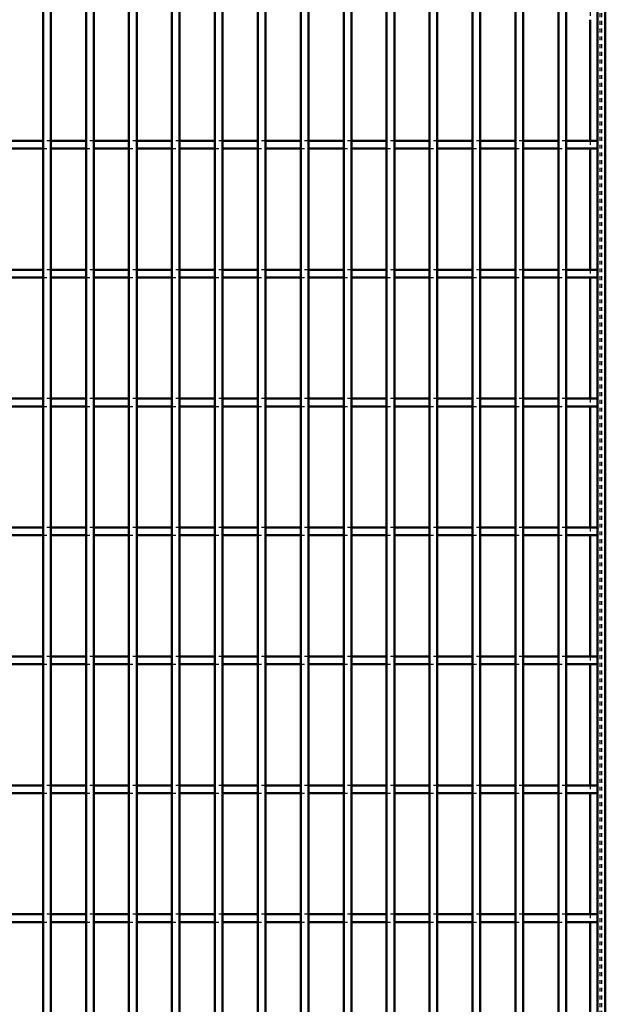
# Model space of a CAD drawing. Header units: millimetres. Extents: x -646 to 505, y -500 to 878.
# Tile 14 of 19: x 148 to 300, y -122 to 132. Entities that reach past the tile are written whole.
import ezdxf

# ---------------------------------------------------------------- set-up
doc = ezdxf.new("R2010")
doc.units = ezdxf.units.MM
doc.linetypes.add('Dashed', pattern=[2, 1, -1])
doc.layers.add('AM_0', color=7, linetype='Continuous', lineweight=50)
doc.layers.add('AM_9', color=6, linetype='Dashed', lineweight=25)

# ---------------------------------------------------------------- blocks, each defined once
blk = doc.blocks.new('1_o2buzjb7t2ollsxn3n00c1xvp________0_in_LPP230331121160010003500_4')
at = {"layer": 'AM_0'}
for p, q in [((298, 498), (298, -498)), ((300, 498), (300, -498)), ((296.05, 132.32), (296.05, 100.99)), ((296.05, 98.99), (296.05, 67.66)), ((296.05, 65.66), (296.05, 34.33)), ((296.05, 32.33), (296.05, 1)), ((296.05, -1), (296.05, -32.33)), ((296.05, -34.33), (296.05, -65.66)), ((296.05, -67.66), (296.05, -98.99)), ((296.05, -100.99), (296.05, -132.32))]:
    blk.add_line(p, q, dxfattribs=at)
at = {"layer": 'AM_9'}
for p, q in [((298.55, 498), (298.55, -498)), ((298.99, 498), (298.99, -498)), ((296.05, 134.32), (296.05, 132.32)), ((296.05, 100.99), (296.05, 98.99)), ((296.05, 67.66), (296.05, 65.66)), ((296.05, 34.33), (296.05, 32.33)), ((296.05, 1), (296.05, -1)), ((296.05, -32.33), (296.05, -34.33)), ((296.05, -65.66), (296.05, -67.66)), ((296.05, -98.99), (296.05, -100.99))]:
    blk.add_line(p, q, dxfattribs=at)
blk = doc.blocks.new('43_pb4u4gq9jogvbfivolyd0j09d________0_in_LPP230331121160010003500_4')
at = {"layer": 'AM_0'}
for p, q in [((154.54, -498), (154.54, 498)), ((156.54, -498), (156.54, 498))]:
    blk.add_line(p, q, dxfattribs=at)
blk = doc.blocks.new('44_nqy1eaonxbmdunn7yehsepxyt________0_in_LPP230331121160010003500_4')
at = {"layer": 'AM_0'}
for p, q in [((165.65, -498), (165.65, 498)), ((167.65, -498), (167.65, 498))]:
    blk.add_line(p, q, dxfattribs=at)
blk = doc.blocks.new('45_runslm8z1rp66zbsgses0m19p________0_in_LPP230331121160010003500_4')
at = {"layer": 'AM_0'}
for p, q in [((176.76, -498), (176.76, 498)), ((178.76, -498), (178.76, 498))]:
    blk.add_line(p, q, dxfattribs=at)
blk = doc.blocks.new('46_exffjpeqdlmf99qqc7h05lyky________0_in_LPP230331121160010003500_4')
at = {"layer": 'AM_0'}
for p, q in [((187.87, -498), (187.87, 498)), ((189.87, -498), (189.87, 498))]:
    blk.add_line(p, q, dxfattribs=at)
blk = doc.blocks.new('47_gz04h6jvx8cg67i1mwzvd42dc________0_in_LPP230331121160010003500_4')
at = {"layer": 'AM_0'}
for p, q in [((198.98, -498), (198.98, 498)), ((200.98, -498), (200.98, 498))]:
    blk.add_line(p, q, dxfattribs=at)
blk = doc.blocks.new('48_b9nzqopoehymwleeb1gwfedds________0_in_LPP230331121160010003500_4')
at = {"layer": 'AM_0'}
for p, q in [((210.09, -498), (210.09, 498)), ((212.09, -498), (212.09, 498))]:
    blk.add_line(p, q, dxfattribs=at)
blk = doc.blocks.new('49_yyxgppt1ahztb03k9z3xycomg________0_in_LPP230331121160010003500_4')
at = {"layer": 'AM_0'}
for p, q in [((221.2, -498), (221.2, 498)), ((223.2, -498), (223.2, 498))]:
    blk.add_line(p, q, dxfattribs=at)
blk = doc.blocks.new('50_gm2nh4hzrv4u7hzpw3dfemqac________0_in_LPP230331121160010003500_4')
at = {"layer": 'AM_0'}
for p, q in [((232.31, -498), (232.31, 498)), ((234.31, -498), (234.31, 498))]:
    blk.add_line(p, q, dxfattribs=at)
blk = doc.blocks.new('51_ptap3z6szjrr3a49b5lriijid________0_in_LPP230331121160010003500_4')
at = {"layer": 'AM_0'}
for p, q in [((243.42, -498), (243.42, 498)), ((245.42, -498), (245.42, 498))]:
    blk.add_line(p, q, dxfattribs=at)
blk = doc.blocks.new('52_uukuw3edz4rmbzl9m5uqx05ui________0_in_LPP230331121160010003500_4')
at = {"layer": 'AM_0'}
for p, q in [((254.53, -498), (254.53, 498)), ((256.53, -498), (256.53, 498))]:
    blk.add_line(p, q, dxfattribs=at)
blk = doc.blocks.new('53_qxlyxc7zrpgemh62kl3nvfngk________0_in_LPP230331121160010003500_4')
at = {"layer": 'AM_0'}
for p, q in [((265.64, -498), (265.64, 498)), ((267.64, -498), (267.64, 498))]:
    blk.add_line(p, q, dxfattribs=at)
blk = doc.blocks.new('54_8lghihonejpdop8j693hdb0pl________0_in_LPP230331121160010003500_4')
at = {"layer": 'AM_0'}
for p, q in [((276.75, -498), (276.75, 498)), ((278.75, -498), (278.75, 498))]:
    blk.add_line(p, q, dxfattribs=at)
blk = doc.blocks.new('55_k22txh74wmacn78lcbny7ia2p________0_in_LPP230331121160010003500_4')
at = {"layer": 'AM_0'}
for p, q in [((287.86, -498), (287.86, 498)), ((289.86, -498), (289.86, 498))]:
    blk.add_line(p, q, dxfattribs=at)
blk = doc.blocks.new('68_w7ij5oqlfyv4a6nl07zj6ji0o________0_in_LPP230331121160010003500_4')
at = {"layer": 'AM_0'}
for p, q in [((154.54, -98.99), (145.43, -98.99)), ((154.54, -98.99), (154.54, -100.99)), ((156.54, -100.99), (156.54, -98.99)), ((165.65, -98.99), (156.54, -98.99)), ((165.65, -98.99), (165.65, -100.99)), ((167.65, -100.99), (167.65, -98.99)), ((176.76, -98.99), (167.65, -98.99)), ((176.76, -98.99), (176.76, -100.99)), ((178.76, -100.99), (178.76, -98.99)), ((187.87, -98.99), (178.76, -98.99)), ((187.87, -98.99), (187.87, -100.99)), ((189.87, -100.99), (189.87, -98.99)), ((198.98, -98.99), (189.87, -98.99)), ((198.98, -98.99), (198.98, -100.99)), ((200.98, -100.99), (200.98, -98.99)), ((210.09, -98.99), (200.98, -98.99)), ((210.09, -98.99), (210.09, -100.99)), ((212.09, -100.99), (212.09, -98.99)), ((221.2, -98.99), (212.09, -98.99)), ((221.2, -98.99), (221.2, -100.99)), ((223.2, -100.99), (223.2, -98.99)), ((232.31, -98.99), (223.2, -98.99)), ((232.31, -98.99), (232.31, -100.99)), ((234.31, -100.99), (234.31, -98.99)), ((243.42, -98.99), (234.31, -98.99)), ((243.42, -98.99), (243.42, -100.99)), ((245.42, -100.99), (245.42, -98.99)), ((254.53, -98.99), (245.42, -98.99)), ((254.53, -98.99), (254.53, -100.99)), ((256.53, -100.99), (256.53, -98.99)), ((265.64, -98.99), (256.53, -98.99)), ((265.64, -98.99), (265.64, -100.99)), ((267.64, -100.99), (267.64, -98.99)), ((276.75, -98.99), (267.64, -98.99)), ((276.75, -98.99), (276.75, -100.99)), ((278.75, -100.99), (278.75, -98.99)), ((287.86, -98.99), (278.75, -98.99)), ((287.86, -98.99), (287.86, -100.99)), ((289.86, -100.99), (289.86, -98.99)), ((298, -98.99), (289.86, -98.99)), ((298, -98.99), (298, -100.99)), ((154.54, -100.99), (145.43, -100.99)), ((165.65, -100.99), (156.54, -100.99)), ((176.76, -100.99), (167.65, -100.99)), ((187.87, -100.99), (178.76, -100.99)), ((198.98, -100.99), (189.87, -100.99)), ((210.09, -100.99), (200.98, -100.99)), ((221.2, -100.99), (212.09, -100.99)), ((232.31, -100.99), (223.2, -100.99)), ((243.42, -100.99), (234.31, -100.99)), ((254.53, -100.99), (245.42, -100.99)), ((265.64, -100.99), (256.53, -100.99)), ((276.75, -100.99), (267.64, -100.99)), ((287.86, -100.99), (278.75, -100.99)), ((298, -100.99), (289.86, -100.99))]:
    blk.add_line(p, q, dxfattribs=at)
at = {"layer": 'AM_9'}
for p, q in [((156.54, -98.99), (154.54, -98.99)), ((167.65, -98.99), (165.65, -98.99)), ((178.76, -98.99), (176.76, -98.99)), ((189.87, -98.99), (187.87, -98.99)), ((200.98, -98.99), (198.98, -98.99)), ((212.09, -98.99), (210.09, -98.99)), ((223.2, -98.99), (221.2, -98.99)), ((234.31, -98.99), (232.31, -98.99)), ((245.42, -98.99), (243.42, -98.99)), ((256.53, -98.99), (254.53, -98.99)), ((267.64, -98.99), (265.64, -98.99)), ((278.75, -98.99), (276.75, -98.99)), ((289.86, -98.99), (287.86, -98.99)), ((154.54, -100.99), (156.54, -100.99)), ((165.65, -100.99), (167.65, -100.99)), ((176.76, -100.99), (178.76, -100.99)), ((187.87, -100.99), (189.87, -100.99)), ((198.98, -100.99), (200.98, -100.99)), ((210.09, -100.99), (212.09, -100.99)), ((221.2, -100.99), (223.2, -100.99)), ((232.31, -100.99), (234.31, -100.99)), ((243.42, -100.99), (245.42, -100.99)), ((254.53, -100.99), (256.53, -100.99)), ((265.64, -100.99), (267.64, -100.99)), ((276.75, -100.99), (278.75, -100.99)), ((287.86, -100.99), (289.86, -100.99))]:
    blk.add_line(p, q, dxfattribs=at)
blk = doc.blocks.new('69_jp3c4sbnxwiawnk4egz4i54jg________0_in_LPP230331121160010003500_4')
at = {"layer": 'AM_0'}
for p, q in [((154.54, -65.66), (145.43, -65.66)), ((154.54, -65.66), (154.54, -67.66)), ((156.54, -67.66), (156.54, -65.66)), ((165.65, -65.66), (156.54, -65.66)), ((165.65, -65.66), (165.65, -67.66)), ((167.65, -67.66), (167.65, -65.66)), ((176.76, -65.66), (167.65, -65.66)), ((176.76, -65.66), (176.76, -67.66)), ((178.76, -67.66), (178.76, -65.66)), ((187.87, -65.66), (178.76, -65.66)), ((187.87, -65.66), (187.87, -67.66)), ((189.87, -67.66), (189.87, -65.66)), ((198.98, -65.66), (189.87, -65.66)), ((198.98, -65.66), (198.98, -67.66)), ((200.98, -67.66), (200.98, -65.66)), ((210.09, -65.66), (200.98, -65.66)), ((210.09, -65.66), (210.09, -67.66)), ((212.09, -67.66), (212.09, -65.66)), ((221.2, -65.66), (212.09, -65.66)), ((221.2, -65.66), (221.2, -67.66)), ((223.2, -67.66), (223.2, -65.66)), ((232.31, -65.66), (223.2, -65.66)), ((232.31, -65.66), (232.31, -67.66)), ((234.31, -67.66), (234.31, -65.66)), ((243.42, -65.66), (234.31, -65.66)), ((243.42, -65.66), (243.42, -67.66)), ((245.42, -67.66), (245.42, -65.66)), ((254.53, -65.66), (245.42, -65.66)), ((254.53, -65.66), (254.53, -67.66)), ((256.53, -67.66), (256.53, -65.66)), ((265.64, -65.66), (256.53, -65.66)), ((265.64, -65.66), (265.64, -67.66)), ((267.64, -67.66), (267.64, -65.66)), ((276.75, -65.66), (267.64, -65.66)), ((276.75, -65.66), (276.75, -67.66)), ((278.75, -67.66), (278.75, -65.66)), ((287.86, -65.66), (278.75, -65.66)), ((287.86, -65.66), (287.86, -67.66)), ((289.86, -67.66), (289.86, -65.66)), ((298, -65.66), (289.86, -65.66)), ((298, -65.66), (298, -67.66)), ((154.54, -67.66), (145.43, -67.66)), ((165.65, -67.66), (156.54, -67.66)), ((176.76, -67.66), (167.65, -67.66)), ((187.87, -67.66), (178.76, -67.66)), ((198.98, -67.66), (189.87, -67.66)), ((210.09, -67.66), (200.98, -67.66)), ((221.2, -67.66), (212.09, -67.66)), ((232.31, -67.66), (223.2, -67.66)), ((243.42, -67.66), (234.31, -67.66)), ((254.53, -67.66), (245.42, -67.66)), ((265.64, -67.66), (256.53, -67.66)), ((276.75, -67.66), (267.64, -67.66)), ((287.86, -67.66), (278.75, -67.66)), ((298, -67.66), (289.86, -67.66))]:
    blk.add_line(p, q, dxfattribs=at)
at = {"layer": 'AM_9'}
for p, q in [((156.54, -65.66), (154.54, -65.66)), ((167.65, -65.66), (165.65, -65.66)), ((178.76, -65.66), (176.76, -65.66)), ((189.87, -65.66), (187.87, -65.66)), ((200.98, -65.66), (198.98, -65.66)), ((212.09, -65.66), (210.09, -65.66)), ((223.2, -65.66), (221.2, -65.66)), ((234.31, -65.66), (232.31, -65.66)), ((245.42, -65.66), (243.42, -65.66)), ((256.53, -65.66), (254.53, -65.66)), ((267.64, -65.66), (265.64, -65.66)), ((278.75, -65.66), (276.75, -65.66)), ((289.86, -65.66), (287.86, -65.66)), ((154.54, -67.66), (156.54, -67.66)), ((165.65, -67.66), (167.65, -67.66)), ((176.76, -67.66), (178.76, -67.66)), ((187.87, -67.66), (189.87, -67.66)), ((198.98, -67.66), (200.98, -67.66)), ((210.09, -67.66), (212.09, -67.66)), ((221.2, -67.66), (223.2, -67.66)), ((232.31, -67.66), (234.31, -67.66)), ((243.42, -67.66), (245.42, -67.66)), ((254.53, -67.66), (256.53, -67.66)), ((265.64, -67.66), (267.64, -67.66)), ((276.75, -67.66), (278.75, -67.66)), ((287.86, -67.66), (289.86, -67.66))]:
    blk.add_line(p, q, dxfattribs=at)
blk = doc.blocks.new('70_gf12kepq6ufx9neaq4dt8t5dg________0_in_LPP230331121160010003500_4')
at = {"layer": 'AM_0'}
for p, q in [((154.54, -32.33), (145.43, -32.33)), ((154.54, -32.33), (154.54, -34.33)), ((156.54, -34.33), (156.54, -32.33)), ((165.65, -32.33), (156.54, -32.33)), ((165.65, -32.33), (165.65, -34.33)), ((167.65, -34.33), (167.65, -32.33)), ((176.76, -32.33), (167.65, -32.33)), ((176.76, -32.33), (176.76, -34.33)), ((178.76, -34.33), (178.76, -32.33)), ((187.87, -32.33), (178.76, -32.33)), ((187.87, -32.33), (187.87, -34.33)), ((189.87, -34.33), (189.87, -32.33)), ((198.98, -32.33), (189.87, -32.33)), ((198.98, -32.33), (198.98, -34.33)), ((200.98, -34.33), (200.98, -32.33)), ((210.09, -32.33), (200.98, -32.33)), ((210.09, -32.33), (210.09, -34.33)), ((212.09, -34.33), (212.09, -32.33)), ((221.2, -32.33), (212.09, -32.33)), ((221.2, -32.33), (221.2, -34.33)), ((223.2, -34.33), (223.2, -32.33)), ((232.31, -32.33), (223.2, -32.33)), ((232.31, -32.33), (232.31, -34.33)), ((234.31, -34.33), (234.31, -32.33)), ((243.42, -32.33), (234.31, -32.33)), ((243.42, -32.33), (243.42, -34.33)), ((245.42, -34.33), (245.42, -32.33)), ((254.53, -32.33), (245.42, -32.33)), ((254.53, -32.33), (254.53, -34.33)), ((256.53, -34.33), (256.53, -32.33)), ((265.64, -32.33), (256.53, -32.33)), ((265.64, -32.33), (265.64, -34.33)), ((267.64, -34.33), (267.64, -32.33)), ((276.75, -32.33), (267.64, -32.33)), ((276.75, -32.33), (276.75, -34.33)), ((278.75, -34.33), (278.75, -32.33)), ((287.86, -32.33), (278.75, -32.33)), ((287.86, -32.33), (287.86, -34.33)), ((289.86, -34.33), (289.86, -32.33)), ((298, -32.33), (289.86, -32.33)), ((298, -32.33), (298, -34.33)), ((154.54, -34.33), (145.43, -34.33)), ((165.65, -34.33), (156.54, -34.33)), ((176.76, -34.33), (167.65, -34.33)), ((187.87, -34.33), (178.76, -34.33)), ((198.98, -34.33), (189.87, -34.33)), ((210.09, -34.33), (200.98, -34.33)), ((221.2, -34.33), (212.09, -34.33)), ((232.31, -34.33), (223.2, -34.33)), ((243.42, -34.33), (234.31, -34.33)), ((254.53, -34.33), (245.42, -34.33)), ((265.64, -34.33), (256.53, -34.33)), ((276.75, -34.33), (267.64, -34.33)), ((287.86, -34.33), (278.75, -34.33)), ((298, -34.33), (289.86, -34.33))]:
    blk.add_line(p, q, dxfattribs=at)
at = {"layer": 'AM_9'}
for p, q in [((156.54, -32.33), (154.54, -32.33)), ((167.65, -32.33), (165.65, -32.33)), ((178.76, -32.33), (176.76, -32.33)), ((189.87, -32.33), (187.87, -32.33)), ((200.98, -32.33), (198.98, -32.33)), ((212.09, -32.33), (210.09, -32.33)), ((223.2, -32.33), (221.2, -32.33)), ((234.31, -32.33), (232.31, -32.33)), ((245.42, -32.33), (243.42, -32.33)), ((256.53, -32.33), (254.53, -32.33)), ((267.64, -32.33), (265.64, -32.33)), ((278.75, -32.33), (276.75, -32.33)), ((289.86, -32.33), (287.86, -32.33)), ((154.54, -34.33), (156.54, -34.33)), ((165.65, -34.33), (167.65, -34.33)), ((176.76, -34.33), (178.76, -34.33)), ((187.87, -34.33), (189.87, -34.33)), ((198.98, -34.33), (200.98, -34.33)), ((210.09, -34.33), (212.09, -34.33)), ((221.2, -34.33), (223.2, -34.33)), ((232.31, -34.33), (234.31, -34.33)), ((243.42, -34.33), (245.42, -34.33)), ((254.53, -34.33), (256.53, -34.33)), ((265.64, -34.33), (267.64, -34.33)), ((276.75, -34.33), (278.75, -34.33)), ((287.86, -34.33), (289.86, -34.33))]:
    blk.add_line(p, q, dxfattribs=at)
blk = doc.blocks.new('71_hqojy1k23xfi57sfer6uqu5jb________0_in_LPP230331121160010003500_4')
at = {"layer": 'AM_0'}
for p, q in [((154.54, 1), (145.43, 1)), ((154.54, 1), (154.54, -1)), ((156.54, -1), (156.54, 1)), ((165.65, 1), (156.54, 1)), ((165.65, 1), (165.65, -1)), ((167.65, -1), (167.65, 1)), ((176.76, 1), (167.65, 1)), ((176.76, 1), (176.76, -1)), ((178.76, -1), (178.76, 1)), ((187.87, 1), (178.76, 1)), ((187.87, 1), (187.87, -1)), ((189.87, -1), (189.87, 1)), ((198.98, 1), (189.87, 1)), ((198.98, 1), (198.98, -1)), ((200.98, -1), (200.98, 1)), ((210.09, 1), (200.98, 1)), ((210.09, 1), (210.09, -1)), ((212.09, -1), (212.09, 1)), ((221.2, 1), (212.09, 1)), ((221.2, 1), (221.2, -1)), ((223.2, -1), (223.2, 1)), ((232.31, 1), (223.2, 1)), ((232.31, 1), (232.31, -1)), ((234.31, -1), (234.31, 1)), ((243.42, 1), (234.31, 1)), ((243.42, 1), (243.42, -1)), ((245.42, -1), (245.42, 1)), ((254.53, 1), (245.42, 1)), ((254.53, 1), (254.53, -1)), ((256.53, -1), (256.53, 1)), ((265.64, 1), (256.53, 1)), ((265.64, 1), (265.64, -1)), ((267.64, -1), (267.64, 1)), ((276.75, 1), (267.64, 1)), ((276.75, 1), (276.75, -1)), ((278.75, -1), (278.75, 1)), ((287.86, 1), (278.75, 1)), ((287.86, 1), (287.86, -1)), ((289.86, -1), (289.86, 1)), ((298, 1), (289.86, 1)), ((298, 1), (298, -1)), ((154.54, -1), (145.43, -1)), ((165.65, -1), (156.54, -1)), ((176.76, -1), (167.65, -1)), ((187.87, -1), (178.76, -1)), ((198.98, -1), (189.87, -1)), ((210.09, -1), (200.98, -1)), ((221.2, -1), (212.09, -1)), ((232.31, -1), (223.2, -1)), ((243.42, -1), (234.31, -1)), ((254.53, -1), (245.42, -1)), ((265.64, -1), (256.53, -1)), ((276.75, -1), (267.64, -1)), ((287.86, -1), (278.75, -1)), ((298, -1), (289.86, -1))]:
    blk.add_line(p, q, dxfattribs=at)
at = {"layer": 'AM_9'}
for p, q in [((156.54, 1), (154.54, 1)), ((167.65, 1), (165.65, 1)), ((178.76, 1), (176.76, 1)), ((189.87, 1), (187.87, 1)), ((200.98, 1), (198.98, 1)), ((212.09, 1), (210.09, 1)), ((223.2, 1), (221.2, 1)), ((234.31, 1), (232.31, 1)), ((245.42, 1), (243.42, 1)), ((256.53, 1), (254.53, 1)), ((267.64, 1), (265.64, 1)), ((278.75, 1), (276.75, 1)), ((289.86, 1), (287.86, 1)), ((154.54, -1), (156.54, -1)), ((165.65, -1), (167.65, -1)), ((176.76, -1), (178.76, -1)), ((187.87, -1), (189.87, -1)), ((198.98, -1), (200.98, -1)), ((210.09, -1), (212.09, -1)), ((221.2, -1), (223.2, -1)), ((232.31, -1), (234.31, -1)), ((243.42, -1), (245.42, -1)), ((254.53, -1), (256.53, -1)), ((265.64, -1), (267.64, -1)), ((276.75, -1), (278.75, -1)), ((287.86, -1), (289.86, -1))]:
    blk.add_line(p, q, dxfattribs=at)
blk = doc.blocks.new('72_iki59ji3zysatjlry4ln3ganj________0_in_LPP230331121160010003500_4')
at = {"layer": 'AM_0'}
for p, q in [((154.54, 34.33), (145.43, 34.33)), ((154.54, 34.33), (154.54, 32.33)), ((156.54, 32.33), (156.54, 34.33)), ((165.65, 34.33), (156.54, 34.33)), ((165.65, 34.33), (165.65, 32.33)), ((167.65, 32.33), (167.65, 34.33)), ((176.76, 34.33), (167.65, 34.33)), ((176.76, 34.33), (176.76, 32.33)), ((178.76, 32.33), (178.76, 34.33)), ((187.87, 34.33), (178.76, 34.33)), ((187.87, 34.33), (187.87, 32.33)), ((189.87, 32.33), (189.87, 34.33)), ((198.98, 34.33), (189.87, 34.33)), ((198.98, 34.33), (198.98, 32.33)), ((200.98, 32.33), (200.98, 34.33)), ((210.09, 34.33), (200.98, 34.33)), ((210.09, 34.33), (210.09, 32.33)), ((212.09, 32.33), (212.09, 34.33)), ((221.2, 34.33), (212.09, 34.33)), ((221.2, 34.33), (221.2, 32.33)), ((223.2, 32.33), (223.2, 34.33)), ((232.31, 34.33), (223.2, 34.33)), ((232.31, 34.33), (232.31, 32.33)), ((234.31, 32.33), (234.31, 34.33)), ((243.42, 34.33), (234.31, 34.33)), ((243.42, 34.33), (243.42, 32.33)), ((245.42, 32.33), (245.42, 34.33)), ((254.53, 34.33), (245.42, 34.33)), ((254.53, 34.33), (254.53, 32.33)), ((256.53, 32.33), (256.53, 34.33)), ((265.64, 34.33), (256.53, 34.33)), ((265.64, 34.33), (265.64, 32.33)), ((267.64, 32.33), (267.64, 34.33)), ((276.75, 34.33), (267.64, 34.33)), ((276.75, 34.33), (276.75, 32.33)), ((278.75, 32.33), (278.75, 34.33)), ((287.86, 34.33), (278.75, 34.33)), ((287.86, 34.33), (287.86, 32.33)), ((289.86, 32.33), (289.86, 34.33)), ((298, 34.33), (289.86, 34.33)), ((298, 34.33), (298, 32.33)), ((154.54, 32.33), (145.43, 32.33)), ((165.65, 32.33), (156.54, 32.33)), ((176.76, 32.33), (167.65, 32.33)), ((187.87, 32.33), (178.76, 32.33)), ((198.98, 32.33), (189.87, 32.33)), ((210.09, 32.33), (200.98, 32.33)), ((221.2, 32.33), (212.09, 32.33)), ((232.31, 32.33), (223.2, 32.33)), ((243.42, 32.33), (234.31, 32.33)), ((254.53, 32.33), (245.42, 32.33)), ((265.64, 32.33), (256.53, 32.33)), ((276.75, 32.33), (267.64, 32.33)), ((287.86, 32.33), (278.75, 32.33)), ((298, 32.33), (289.86, 32.33))]:
    blk.add_line(p, q, dxfattribs=at)
at = {"layer": 'AM_9'}
for p, q in [((156.54, 34.33), (154.54, 34.33)), ((167.65, 34.33), (165.65, 34.33)), ((178.76, 34.33), (176.76, 34.33)), ((189.87, 34.33), (187.87, 34.33)), ((200.98, 34.33), (198.98, 34.33)), ((212.09, 34.33), (210.09, 34.33)), ((223.2, 34.33), (221.2, 34.33)), ((234.31, 34.33), (232.31, 34.33)), ((245.42, 34.33), (243.42, 34.33)), ((256.53, 34.33), (254.53, 34.33)), ((267.64, 34.33), (265.64, 34.33)), ((278.75, 34.33), (276.75, 34.33)), ((289.86, 34.33), (287.86, 34.33)), ((154.54, 32.33), (156.54, 32.33)), ((165.65, 32.33), (167.65, 32.33)), ((176.76, 32.33), (178.76, 32.33)), ((187.87, 32.33), (189.87, 32.33)), ((198.98, 32.33), (200.98, 32.33)), ((210.09, 32.33), (212.09, 32.33)), ((221.2, 32.33), (223.2, 32.33)), ((232.31, 32.33), (234.31, 32.33)), ((243.42, 32.33), (245.42, 32.33)), ((254.53, 32.33), (256.53, 32.33)), ((265.64, 32.33), (267.64, 32.33)), ((276.75, 32.33), (278.75, 32.33)), ((287.86, 32.33), (289.86, 32.33))]:
    blk.add_line(p, q, dxfattribs=at)
blk = doc.blocks.new('73_u54o1gfwk55nul0l72sr32h6k________0_in_LPP230331121160010003500_4')
at = {"layer": 'AM_0'}
for p, q in [((154.54, 67.66), (145.43, 67.66)), ((154.54, 67.66), (154.54, 65.66)), ((156.54, 65.66), (156.54, 67.66)), ((165.65, 67.66), (156.54, 67.66)), ((165.65, 67.66), (165.65, 65.66)), ((167.65, 65.66), (167.65, 67.66)), ((176.76, 67.66), (167.65, 67.66)), ((176.76, 67.66), (176.76, 65.66)), ((178.76, 65.66), (178.76, 67.66)), ((187.87, 67.66), (178.76, 67.66)), ((187.87, 67.66), (187.87, 65.66)), ((189.87, 65.66), (189.87, 67.66)), ((198.98, 67.66), (189.87, 67.66)), ((198.98, 67.66), (198.98, 65.66)), ((200.98, 65.66), (200.98, 67.66)), ((210.09, 67.66), (200.98, 67.66)), ((210.09, 67.66), (210.09, 65.66)), ((212.09, 65.66), (212.09, 67.66)), ((221.2, 67.66), (212.09, 67.66)), ((221.2, 67.66), (221.2, 65.66)), ((223.2, 65.66), (223.2, 67.66)), ((232.31, 67.66), (223.2, 67.66)), ((232.31, 67.66), (232.31, 65.66)), ((234.31, 65.66), (234.31, 67.66)), ((243.42, 67.66), (234.31, 67.66)), ((243.42, 67.66), (243.42, 65.66)), ((245.42, 65.66), (245.42, 67.66)), ((254.53, 67.66), (245.42, 67.66)), ((254.53, 67.66), (254.53, 65.66)), ((256.53, 65.66), (256.53, 67.66)), ((265.64, 67.66), (256.53, 67.66)), ((265.64, 67.66), (265.64, 65.66)), ((267.64, 65.66), (267.64, 67.66)), ((276.75, 67.66), (267.64, 67.66)), ((276.75, 67.66), (276.75, 65.66)), ((278.75, 65.66), (278.75, 67.66)), ((287.86, 67.66), (278.75, 67.66)), ((287.86, 67.66), (287.86, 65.66)), ((289.86, 65.66), (289.86, 67.66)), ((298, 67.66), (289.86, 67.66)), ((298, 67.66), (298, 65.66)), ((154.54, 65.66), (145.43, 65.66)), ((165.65, 65.66), (156.54, 65.66)), ((176.76, 65.66), (167.65, 65.66)), ((187.87, 65.66), (178.76, 65.66)), ((198.98, 65.66), (189.87, 65.66)), ((210.09, 65.66), (200.98, 65.66)), ((221.2, 65.66), (212.09, 65.66)), ((232.31, 65.66), (223.2, 65.66)), ((243.42, 65.66), (234.31, 65.66)), ((254.53, 65.66), (245.42, 65.66)), ((265.64, 65.66), (256.53, 65.66)), ((276.75, 65.66), (267.64, 65.66)), ((287.86, 65.66), (278.75, 65.66)), ((298, 65.66), (289.86, 65.66))]:
    blk.add_line(p, q, dxfattribs=at)
at = {"layer": 'AM_9'}
for p, q in [((156.54, 67.66), (154.54, 67.66)), ((167.65, 67.66), (165.65, 67.66)), ((178.76, 67.66), (176.76, 67.66)), ((189.87, 67.66), (187.87, 67.66)), ((200.98, 67.66), (198.98, 67.66)), ((212.09, 67.66), (210.09, 67.66)), ((223.2, 67.66), (221.2, 67.66)), ((234.31, 67.66), (232.31, 67.66)), ((245.42, 67.66), (243.42, 67.66)), ((256.53, 67.66), (254.53, 67.66)), ((267.64, 67.66), (265.64, 67.66)), ((278.75, 67.66), (276.75, 67.66)), ((289.86, 67.66), (287.86, 67.66)), ((154.54, 65.66), (156.54, 65.66)), ((165.65, 65.66), (167.65, 65.66)), ((176.76, 65.66), (178.76, 65.66)), ((187.87, 65.66), (189.87, 65.66)), ((198.98, 65.66), (200.98, 65.66)), ((210.09, 65.66), (212.09, 65.66)), ((221.2, 65.66), (223.2, 65.66)), ((232.31, 65.66), (234.31, 65.66)), ((243.42, 65.66), (245.42, 65.66)), ((254.53, 65.66), (256.53, 65.66)), ((265.64, 65.66), (267.64, 65.66)), ((276.75, 65.66), (278.75, 65.66)), ((287.86, 65.66), (289.86, 65.66))]:
    blk.add_line(p, q, dxfattribs=at)
blk = doc.blocks.new('74_y3d0w01yf9jpx95zki7ouhudo________0_in_LPP230331121160010003500_4')
at = {"layer": 'AM_0'}
for p, q in [((154.54, 100.99), (145.43, 100.99)), ((154.54, 100.99), (154.54, 98.99)), ((156.54, 98.99), (156.54, 100.99)), ((165.65, 100.99), (156.54, 100.99)), ((165.65, 100.99), (165.65, 98.99)), ((167.65, 98.99), (167.65, 100.99)), ((176.76, 100.99), (167.65, 100.99)), ((176.76, 100.99), (176.76, 98.99)), ((178.76, 98.99), (178.76, 100.99)), ((187.87, 100.99), (178.76, 100.99)), ((187.87, 100.99), (187.87, 98.99)), ((189.87, 98.99), (189.87, 100.99)), ((198.98, 100.99), (189.87, 100.99)), ((198.98, 100.99), (198.98, 98.99)), ((200.98, 98.99), (200.98, 100.99)), ((210.09, 100.99), (200.98, 100.99)), ((210.09, 100.99), (210.09, 98.99)), ((212.09, 98.99), (212.09, 100.99)), ((221.2, 100.99), (212.09, 100.99)), ((221.2, 100.99), (221.2, 98.99)), ((223.2, 98.99), (223.2, 100.99)), ((232.31, 100.99), (223.2, 100.99)), ((232.31, 100.99), (232.31, 98.99)), ((234.31, 98.99), (234.31, 100.99)), ((243.42, 100.99), (234.31, 100.99)), ((243.42, 100.99), (243.42, 98.99)), ((245.42, 98.99), (245.42, 100.99)), ((254.53, 100.99), (245.42, 100.99)), ((254.53, 100.99), (254.53, 98.99)), ((256.53, 98.99), (256.53, 100.99)), ((265.64, 100.99), (256.53, 100.99)), ((265.64, 100.99), (265.64, 98.99)), ((267.64, 98.99), (267.64, 100.99)), ((276.75, 100.99), (267.64, 100.99)), ((276.75, 100.99), (276.75, 98.99)), ((278.75, 98.99), (278.75, 100.99)), ((287.86, 100.99), (278.75, 100.99)), ((287.86, 100.99), (287.86, 98.99)), ((289.86, 98.99), (289.86, 100.99)), ((298, 100.99), (289.86, 100.99)), ((298, 100.99), (298, 98.99)), ((154.54, 98.99), (145.43, 98.99)), ((165.65, 98.99), (156.54, 98.99)), ((176.76, 98.99), (167.65, 98.99)), ((187.87, 98.99), (178.76, 98.99)), ((198.98, 98.99), (189.87, 98.99)), ((210.09, 98.99), (200.98, 98.99)), ((221.2, 98.99), (212.09, 98.99)), ((232.31, 98.99), (223.2, 98.99)), ((243.42, 98.99), (234.31, 98.99)), ((254.53, 98.99), (245.42, 98.99)), ((265.64, 98.99), (256.53, 98.99)), ((276.75, 98.99), (267.64, 98.99)), ((287.86, 98.99), (278.75, 98.99)), ((298, 98.99), (289.86, 98.99))]:
    blk.add_line(p, q, dxfattribs=at)
at = {"layer": 'AM_9'}
for p, q in [((156.54, 100.99), (154.54, 100.99)), ((167.65, 100.99), (165.65, 100.99)), ((178.76, 100.99), (176.76, 100.99)), ((189.87, 100.99), (187.87, 100.99)), ((200.98, 100.99), (198.98, 100.99)), ((212.09, 100.99), (210.09, 100.99)), ((223.2, 100.99), (221.2, 100.99)), ((234.31, 100.99), (232.31, 100.99)), ((245.42, 100.99), (243.42, 100.99)), ((256.53, 100.99), (254.53, 100.99)), ((267.64, 100.99), (265.64, 100.99)), ((278.75, 100.99), (276.75, 100.99)), ((289.86, 100.99), (287.86, 100.99)), ((154.54, 98.99), (156.54, 98.99)), ((165.65, 98.99), (167.65, 98.99)), ((176.76, 98.99), (178.76, 98.99)), ((187.87, 98.99), (189.87, 98.99)), ((198.98, 98.99), (200.98, 98.99)), ((210.09, 98.99), (212.09, 98.99)), ((221.2, 98.99), (223.2, 98.99)), ((232.31, 98.99), (234.31, 98.99)), ((243.42, 98.99), (245.42, 98.99)), ((254.53, 98.99), (256.53, 98.99)), ((265.64, 98.99), (267.64, 98.99)), ((276.75, 98.99), (278.75, 98.99)), ((287.86, 98.99), (289.86, 98.99))]:
    blk.add_line(p, q, dxfattribs=at)

msp = doc.modelspace()

# ---------------------------------------------------------------- block references
for name in ['43_pb4u4gq9jogvbfivolyd0j09d________0_in_LPP230331121160010003500_4', '44_nqy1eaonxbmdunn7yehsepxyt________0_in_LPP230331121160010003500_4', '45_runslm8z1rp66zbsgses0m19p________0_in_LPP230331121160010003500_4', '46_exffjpeqdlmf99qqc7h05lyky________0_in_LPP230331121160010003500_4', '47_gz04h6jvx8cg67i1mwzvd42dc________0_in_LPP230331121160010003500_4', '48_b9nzqopoehymwleeb1gwfedds________0_in_LPP230331121160010003500_4', '49_yyxgppt1ahztb03k9z3xycomg________0_in_LPP230331121160010003500_4', '50_gm2nh4hzrv4u7hzpw3dfemqac________0_in_LPP230331121160010003500_4', '51_ptap3z6szjrr3a49b5lriijid________0_in_LPP230331121160010003500_4', '52_uukuw3edz4rmbzl9m5uqx05ui________0_in_LPP230331121160010003500_4', '53_qxlyxc7zrpgemh62kl3nvfngk________0_in_LPP230331121160010003500_4', '54_8lghihonejpdop8j693hdb0pl________0_in_LPP230331121160010003500_4', '55_k22txh74wmacn78lcbny7ia2p________0_in_LPP230331121160010003500_4', '1_o2buzjb7t2ollsxn3n00c1xvp________0_in_LPP230331121160010003500_4', '74_y3d0w01yf9jpx95zki7ouhudo________0_in_LPP230331121160010003500_4', '73_u54o1gfwk55nul0l72sr32h6k________0_in_LPP230331121160010003500_4', '72_iki59ji3zysatjlry4ln3ganj________0_in_LPP230331121160010003500_4', '71_hqojy1k23xfi57sfer6uqu5jb________0_in_LPP230331121160010003500_4', '70_gf12kepq6ufx9neaq4dt8t5dg________0_in_LPP230331121160010003500_4', '69_jp3c4sbnxwiawnk4egz4i54jg________0_in_LPP230331121160010003500_4', '68_w7ij5oqlfyv4a6nl07zj6ji0o________0_in_LPP230331121160010003500_4']:
    msp.add_blockref(name, (0, 0))

doc.saveas('drawing.dxf')
